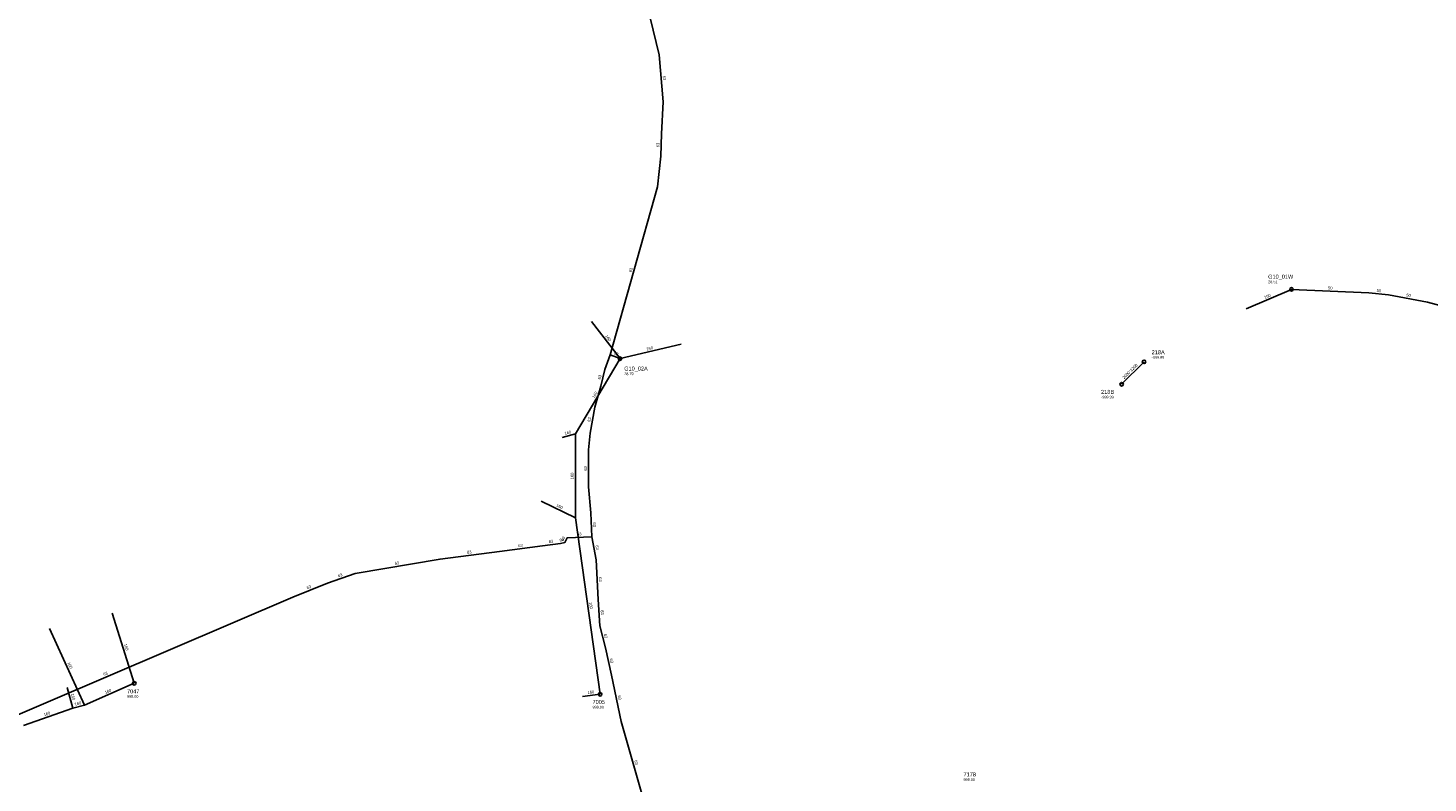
# Model space of a CAD drawing. Header units: metres. Extents: x 179992 to 198392, y 351761 to 369438.
# Tile 30 of 194: x 184339 to 184963, y 356052 to 356389. Entities that reach past the tile are written whole.
import ezdxf

# ---------------------------------------------------------------- set-up
doc = ezdxf.new("R2010")
doc.units = ezdxf.units.M

msp = doc.modelspace()

# ---------------------------------------------------------------- linework, layer by layer
at = {"layer": 'B-WE-RI-DRAINAGE-DRAIN', "linetype": 'Continuous'}
msp.add_lwpolyline([(184826.474, 356229.973), (184836.474, 356239.973)], dxfattribs=at)
at = {"layer": 'B-WE-RI-DRAINAGE-RIOOLPUT_INSPECTIEPUT'}
for centre in [(184836.47, 356239.97), (184826.47, 356229.97)]:
    msp.add_circle(centre, 0.8, dxfattribs=at)
at = {"layer": 'B-WE-RI-PERSLEIDING_PP_50', "linetype": 'Continuous'}
msp.add_lwpolyline([(184902.23, 356272.28), (184936.758, 356270.676), (184945.474, 356269.907), (184962.906, 356266.574), (184993.155, 356258.371), (185030.326, 356245.81), (185064.421, 356233.505), (185083.904, 356226.84), (185094.927, 356223.251), (185101.816, 356220.826), (185107.539, 356218.756), (185112.288, 356216.442), (185115.807, 356213.745)], dxfattribs=at)
at = {"layer": 'B-WE-RI-PERSLEIDING_PP_63', "linetype": 'Continuous'}
for points in [[(184582.64, 356483.84), (184586.742, 356475.638), (184596.66, 356450.673), (184608.63, 356419.21), (184613.759, 356403.821), (184620.257, 356376.804), (184621.967, 356355.943), (184621.283, 356341.58), (184620.941, 356331.662), (184619.573, 356317.983), (184598.374, 356243.081), (184595.976, 356236.59), (184594.266, 356229.067), (184591.53, 356219.833), (184589.478, 356208.206), (184588.794, 356200.682), (184588.794, 356184.267), (184589.82, 356172.639), (184590.17, 356162.03)], [(184602.79, 356241.4), (184598.374, 356243.081)], [(184590.17, 356162.03), (184579.262, 356161.567), (184578.236, 356159.516), (184576.184, 356159.003), (184568.233, 356157.977), (184548.996, 356155.412), (184522.578, 356152.077), (184484.617, 356145.665), (184472.306, 356141.305), (184456.916, 356135.149), (184290.93, 356064.223), (184290.93, 356064.22)], [(184590.17, 356162.03), (184592.206, 356151.75), (184593.064, 356134.014), (184593.859, 356122.266), (184596.248, 356112.562), (184599.024, 356100.247), (184603.376, 356079.615), (184613.996, 356042.279), (184624.359, 356017.899), (184633.169, 355991.514), (184647.024, 355962.984), (184644.531, 355961.789), (184639.84, 355959.48)]]:
    msp.add_lwpolyline(points, dxfattribs=at)
at = {"layer": 'B-WE-RI-VWA-POMPPUT'}
for centre in [(184902.23, 356272.28), (184602.79, 356241.4)]:
    msp.add_circle(centre, 0.8, dxfattribs=at)
at = {"layer": 'B-WE-RI-VWA-RIOOLLEIDING', "linetype": 'Continuous'}
for points in [[(184881.98, 356263.61), (184902.23, 356272.28)], [(184590.03, 356257.93), (184602.79, 356241.4)], [(184630.03, 356247.85), (184602.79, 356241.4)], [(184582.88, 356207.85), (184602.79, 356241.4)], [(184577.03, 356206.23), (184582.88, 356207.85)], [(184582.88, 356170.46), (184582.88, 356207.85)], [(184567.6, 356177.94), (184582.88, 356170.46)], [(184593.93, 356091.77), (184582.88, 356170.46)], [(184376.39, 356127.93), (184386.15, 356096.71)], [(184348.43, 356121.1), (184364.03, 356086.95)], [(184356.23, 356094.76), (184358.83, 356085.65)], [(184386.15, 356096.71), (184364.03, 356086.95)], [(184586.13, 356090.79), (184593.93, 356091.77)], [(184358.83, 356085.65), (184336.72, 356077.85)], [(184364.03, 356086.95), (184358.83, 356085.65)]]:
    msp.add_lwpolyline(points, dxfattribs=at)
at = {"layer": 'B-WE-RI-VWA-RIOOLPUT_INSPECTIEPUT'}
for centre in [(184386.15, 356096.71), (184593.93, 356091.77)]:
    msp.add_circle(centre, 0.8, dxfattribs=at)

# ---------------------------------------------------------------- texts
at = {"layer": 'B-WE-RI-DRAINAGE_AFM'}
msp.add_text('2000*1200', height=1.3, rotation=45, dxfattribs=at).set_placement((184827.6, 356232.21))
at = {"layer": 'B-WE-RI-DRAINAGE_PUTDEKSELNIVEAU'}
for p in [(184839.87, 356241.33), (184817.32, 356223.64)]:
    msp.add_text('-999.99', height=1.2, dxfattribs=at).set_placement(p)
at = {"layer": 'B-WE-RI-DRAINAGE_PUTNUMMER'}
for s, p in [('218A', (184839.87, 356243.37)), ('218B', (184817.32, 356225.68))]:
    msp.add_text(s, height=1.8, dxfattribs=at).set_placement(p)
at = {"layer": 'B-WE-RI-GWA_PUTDEKSELNIVEAU'}
msp.add_text('999.00', height=1.2, dxfattribs=at).set_placement((184755.97, 356053.13))
at = {"layer": 'B-WE-RI-GWA_PUTNUMMER'}
msp.add_text('7178', height=1.8, dxfattribs=at).set_placement((184755.97, 356055.17))
at = {"layer": 'B-WE-RI-PERSLEIDING_AFM'}
for s, rotation, p in [('63', -85.31, (184621.81, 356367.47)), ('63', 88.03, (184620.3, 356335.62)), ('63', 74.2, (184607.94, 356279.74)), ('50', -2.66, (184918.5, 356272.31)), ('50', -5.04, (184940.15, 356271.15)), ('50', -10.82, (184953.32, 356269.2)), ('63', -20.84, (184599.89, 356243.35)), ('63', 77.19, (184594.13, 356232.02)), ('63', 79.99, (184589.54, 356213.14)), ('63', 90, (184588.02, 356191.44)), ('63', 2.43, (184583.64, 356162.56)), ('63', -88.11, (184590.75, 356168.4)), ('63', 7.59, (184557.48, 356157.34)), ('63', 7.35, (184571.07, 356159.15)), ('63', 14.04, (184576, 356159.76)), ('63', 63.42, (184577.58, 356159.94)), ('63', -78.8, (184591.75, 356158.06)), ('63', 9.59, (184502.43, 356149.46)), ('63', 7.19, (184534.65, 356154.4)), ('63', 19.5, (184477.22, 356143.89)), ('63', 21.8, (184463.35, 356138.57)), ('63', -87.23, (184593.37, 356143.94)), ('63', -86.13, (184594.18, 356129.21)), ('63', -76.17, (184595.55, 356118.59)), ('63', -77.3, (184598.17, 356107.58)), ('63', 23.14, (184372.66, 356100)), ('63', -78.09, (184601.75, 356091.13)), ('63', -74.12, (184609.16, 356062.15))]:
    msp.add_text(s, height=1.3, rotation=rotation, dxfattribs=at).set_placement(p)
at = {"layer": 'B-WE-RI-VWA_AFM'}
for rotation, p in [(23.18, (184890.36, 356268.03)), (-52.33, (184596.07, 356251.38)), (13.32, (184614.71, 356245.01)), (59.31, (184591.36, 356223.68)), (15.48, (184578.24, 356207.38)), (90, (184582.09, 356187.59)), (-26.08, (184574.17, 356175.58)), (-82.01, (184588.96, 356132.76)), (-72.64, (184381.54, 356114.05)), (-65.45, (184356.3, 356105.76)), (-74.07, (184357.86, 356091.93)), (14.04, (184359.73, 356086.69)), (23.81, (184373.36, 356091.93)), (7.16, (184588.39, 356091.87)), (19.43, (184346.05, 356081.95))]:
    msp.add_text('160', height=1.3, rotation=rotation, dxfattribs=at).set_placement(p)
at = {"layer": 'B-WE-RI-VWA_PUTDEKSELNIVEAU'}
for s, p in [('28.51', (184891.82, 356275.03)), ('28.79', (184604.67, 356234.04)), ('999.00', (184382.94, 356090.2)), ('999.00', (184590.54, 356085.44))]:
    msp.add_text(s, height=1.2, dxfattribs=at).set_placement(p)
at = {"layer": 'B-WE-RI-VWA_PUTNUMMER'}
for s, p in [('G10_01W', (184891.82, 356277.07)), ('G10_02A', (184604.67, 356236.08)), ('7047', (184382.94, 356092.24)), ('7005', (184590.54, 356087.48))]:
    msp.add_text(s, height=1.8, dxfattribs=at).set_placement(p)

doc.saveas('drawing.dxf')
